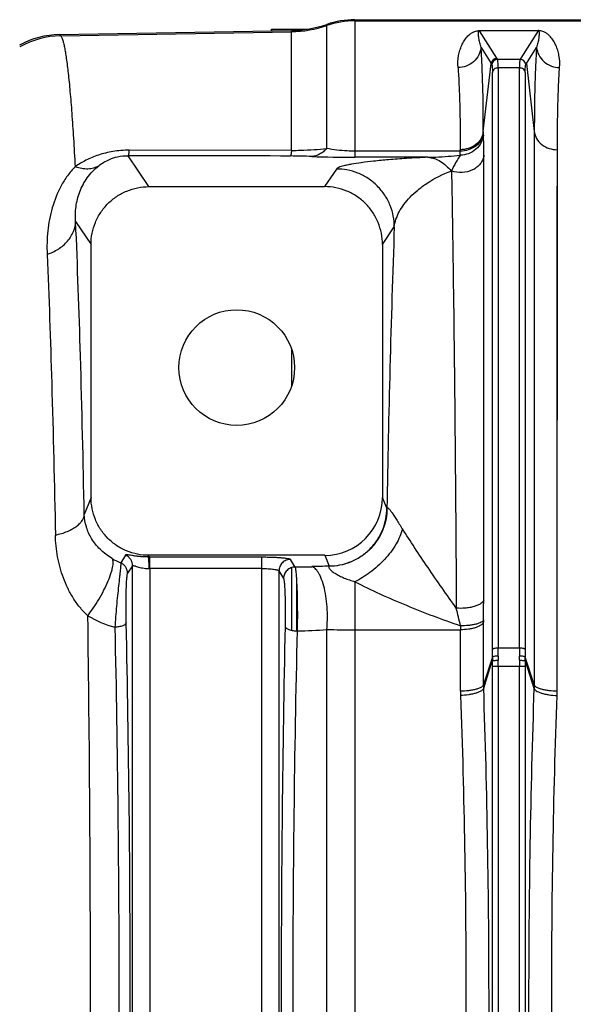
# Model space of a CAD drawing. Extents: x -1622 to 1181, y 8 to 1633.
# Tile 47 of 81: x -910 to -815, y 1463 to 1633. Entities that reach past the tile are written whole.
import ezdxf

# ---------------------------------------------------------------- set-up
doc = ezdxf.new("R2010")
doc.units = 0
doc.header["$LTSCALE"] = 65.395
doc.layers.get('0').update_dxf_attribs({"linetype": 'CONTINUOUS'})

msp = doc.modelspace()

# ---------------------------------------------------------------- linework, layer by layer
at = {"color": 9, "linetype": 'CONTINUOUS'}
for p, q in [((-857.44, 1610.67), (-857.44, 1632.12)), ((-852.6, 1632.93), (-852.6, 1609.15)), ((-852.6, 1632.72), (-565, 1632.72)), ((-903.41, 1630.15), (-903.62, 1630.35)), ((-903.41, 1630.15), (-863.55, 1630.85)), ((-863.55, 1610.35), (-863.55, 1631.05)), ((-862, 1631.14), (-862, 1631.28)), ((-831.04, 1631.05), (-831.04, 1631.02)), ((-831.04, 1631.05), (-820.95, 1631.05)), ((-828.05, 1626.26), (-831.04, 1631.02)), ((-820.95, 1631.02), (-831.04, 1631.02)), ((-820.95, 1631.02), (-823.94, 1626.26)), ((-820.95, 1631.02), (-820.95, 1631.05)), ((-830.79, 1628.13), (-829.05, 1625.35)), ((-822.94, 1625.35), (-821.2, 1628.13)), ((-827.94, 1626.09), (-828.05, 1626.26)), ((-823.94, 1626.26), (-824.05, 1626.09)), ((-830.4, 1613.6), (-829.05, 1625.35)), ((-827.94, 1626.09), (-824.05, 1626.09)), ((-827.84, 1624.59), (-827.84, 1524.42)), ((-824.15, 1624.59), (-827.84, 1624.59)), ((-824.15, 1524.42), (-824.15, 1624.59)), ((-822.94, 1625.35), (-821.59, 1613.6)), ((-828.84, 1524.13), (-828.84, 1623.83)), ((-823.16, 1623.83), (-823.16, 1524.13)), ((-830.4, 1613.33), (-830.4, 1613.6)), ((-821.59, 1613.6), (-821.64, 1518.06)), ((-888.18, 1604.09), (-891.75, 1609.43)), ((-834.38, 1610.21), (-852.6, 1610.21)), ((-834.38, 1610.21), (-834.38, 1610.47)), ((-830.34, 1532.67), (-830.3, 1609.51)), ((-830.31, 1604.96), (-830.3, 1609.51)), ((-817.66, 1516.91), (-817.61, 1610.47)), ((-840, 1609.15), (-852.6, 1609.15)), ((-855.78, 1607.13), (-857.81, 1604.09)), ((-835.94, 1606.78), (-835.89, 1606.8)), ((-830.31, 1600.2), (-830.31, 1604.96)), ((-821.6, 1602.85), (-821.61, 1592.94)), ((-830.32, 1595.21), (-830.31, 1600.2)), ((-817.63, 1584.99), (-817.62, 1599.94)), ((-900.83, 1598.09), (-898.17, 1594.09)), ((-847.82, 1594.09), (-845.78, 1597.15)), ((-830.32, 1587.25), (-830.32, 1595.21)), ((-830.33, 1578.71), (-830.32, 1587.25)), ((-817.64, 1561.56), (-817.63, 1584.99)), ((-830.33, 1563.16), (-830.33, 1578.71)), ((-863.55, 1576.11), (-863.55, 1569.53)), ((-830.34, 1532.67), (-830.33, 1563.16)), ((-817.65, 1527.78), (-817.64, 1561.56)), ((-898.17, 1550.39), (-899.34, 1547.47)), ((-847.07, 1548.51), (-847.82, 1550.39)), ((-892.24, 1540.43), (-893.05, 1539.1)), ((-888.31, 1540.11), (-888.19, 1540.39)), ((-888, 1540.11), (-868.69, 1540.11)), ((-868.69, 1385.54), (-868.69, 1540.11)), ((-862.91, 1538.37), (-863.7, 1539.69)), ((-857.8, 1540.39), (-857.06, 1538.54)), ((-890.99, 1538.59), (-891.85, 1537.28)), ((-890.99, 1387.06), (-890.99, 1538.59)), ((-888, 1538.12), (-888, 1387.53)), ((-868.69, 1538.12), (-888, 1538.12)), ((-863.55, 1538.26), (-863.55, 1527.44)), ((-865.7, 1537.7), (-865.7, 1387.95)), ((-865.7, 1537.7), (-864.91, 1536.38)), ((-862.6, 1527.34), (-862.6, 1535.89)), ((-852.6, 1535.83), (-852.6, 1389.81)), ((-857.44, 1398.08), (-857.44, 1527.56)), ((-830.36, 1518.06), (-830.36, 1528.9)), ((-817.66, 1516.91), (-817.65, 1527.78)), ((-852.6, 1527.53), (-834.34, 1527.53)), ((-834.34, 1516.91), (-834.34, 1527.53)), ((-827.84, 1524.42), (-824.15, 1524.42)), ((-828.84, 1522.82), (-830.36, 1518.06)), ((-821.64, 1518.06), (-823.15, 1522.82)), ((-830.34, 1517.43), (-828.85, 1522.16)), ((-828.84, 1404.46), (-828.84, 1521.19)), ((-823.15, 1521.19), (-828.84, 1521.19)), ((-827.84, 1521.19), (-827.84, 1404.46)), ((-824.15, 1404.46), (-824.15, 1521.19)), ((-823.15, 1522.16), (-821.65, 1517.43)), ((-823.15, 1521.19), (-823.15, 1404.46))]:
    msp.add_line(p, q, dxfattribs=at)
at = {"color": 6, "linetype": 'CONTINUOUS'}
for p, q in [((-852.6, 1632.93), (-565, 1632.93)), ((-903.62, 1630.35), (-863.55, 1631.05)), ((-863.55, 1610.34), (-891.61, 1610.39)), ((-888.18, 1604.09), (-857.81, 1604.09)), ((-898.17, 1550.39), (-898.17, 1594.09)), ((-847.82, 1594.09), (-847.82, 1550.39)), ((-857.8, 1540.39), (-888.19, 1540.39))]:
    msp.add_line(p, q, dxfattribs=at)
at = {"color": 7, "linetype": 'CONTINUOUS'}
msp.add_line((-867, 1630.99), (-867, 1631.28), dxfattribs=at)
at = {"color": 3, "linetype": 'CONTINUOUS'}
msp.add_line((-867, 1631.28), (-860.89, 1631.28), dxfattribs=at)
at = {"color": 2, "linetype": 'CONTINUOUS'}
for p, q in [((-888, 1538.12), (-888, 1540.11)), ((-821.56, 1517.27), (-821.56, 1517.91))]:
    msp.add_line(p, q, dxfattribs=at)
at = {"color": 9, "linetype": 'CONTINUOUS'}
for points in [[(-821.59, 1613.6), (-821.59, 1611.6), (-821.6, 1602.85)], [(-817.62, 1599.94), (-817.61, 1608.51), (-817.61, 1610.47)], [(-821.61, 1592.94), (-821.61, 1590.29), (-821.61, 1587.57), (-821.62, 1576.08)], [(-821.62, 1576.08), (-821.62, 1573.05), (-821.62, 1569.97), (-821.62, 1566.84), (-821.62, 1563.65), (-821.63, 1550.38)], [(-821.63, 1550.38), (-821.63, 1546.95), (-821.63, 1543.47), (-821.63, 1539.95), (-821.63, 1536.39), (-821.63, 1532.8), (-821.63, 1529.16), (-821.64, 1518.06)]]:
    msp.add_lwpolyline(points, dxfattribs=at)
at = {"color": 6, "linetype": 'CONTINUOUS'}
msp.add_circle((-873, 1572.82), 10, dxfattribs=at)
for centre, radius, start, end in [((-863.9, 1651.04), 19.99, 271.0008, 288.8559), ((-852.6, 1617.93), 14.99, 90.0002, 108.8559), ((-903.36, 1615.36), 15, 90.997, 118.432), ((-828.05, 1625.26), 1, 90.1672, 174.8091)]:
    msp.add_arc(centre, radius, start, end, dxfattribs=at)
at = {"color": 9, "linetype": 'CONTINUOUS'}
for centre, radius, start, end in [((-863.9, 1650.86), 20.01, 270.9992, 288.8338), ((-852.6, 1617.71), 15.01, 89.9998, 108.8338), ((-903.13, 1615.15), 15, 91.0729, 119.3939), ((-794.57, 1647.03), 40.73, 212.166, 212.4582), ((-827.94, 1625.08), 1, 90.1787, 174.8411), ((-824.05, 1625.08), 1, 5.1589, 89.8213), ((-857.41, 1647.03), 40.72, 327.5417, 327.834), ((-863.89, 1512.54), 96.84, 87.7133, 89.8834), ((-852.65, 1797.43), 188.28, 267.754, 270.0153), ((1817.1, 1502.55), 2664.56, 177.96542, 179.01167), ((-846.66, 1548.39), 0.419, 158.1966, 164.3971), ((-889.12, 1548.85), 10.51, 239.1827, 248.052), ((-863.77, 1659.26), 120.89, 270.4109, 271.7768), ((-853.04, 1313.99), 224.55, 91.0202, 91.7826), ((-1199.07, 1532.76), 368.73, 359.4534, 359.9868), ((-1093.07, 1467.95), 265.66, 13.1114, 13.7878), ((-889.08, 1546.26), 18.95, 239.4173, 254.7637), ((-795.49, 1528.9), 34.86, 179.4524, 180.0111), ((-863.83, 1615.8), 88.47, 270.8569, 274.1392), ((-852.74, 1839.72), 312.19, 269.1378, 270.027), ((-697.09, 1527.54), 137.25, 179.7208, 180.007), ((-940.65, 1524.44), 112.81, 359.2548, 359.9889), ((-713.46, 1524.42), 110.69, 180.004, 180.7523), ((-918.62, 1524.13), 89.79, 359.1648, 359.9953), ((-731.63, 1524.15), 91.53, 180.0126, 180.8273), ((-913.97, 1521.19), 85.13, 359.999, 0.6552), ((-932.93, 1521.19), 105.08, 359.9991, 0.5896), ((-719.05, 1521.19), 105.1, 179.4104, 180.0009), ((-738.02, 1521.19), 85.13, 179.3448, 180.001), ((-812.17, 1518.07), 18.19, 180.0163, 181.9938), ((-812.88, 1516.93), 21.46, 180.0501, 182.0155)]:
    msp.add_arc(centre, radius, start, end, dxfattribs=at)
at = {"color": 2, "linetype": 'CONTINUOUS'}
for centre, radius, start, end in [((-888, 1483.09), 57.02, 89.9998, 90.3084), ((-888, 1517.58), 20.53, 89.9997, 90.5137), ((-803.58, 1522.48), 25.26, 179.2238, 180.7272), ((-797.7, 1522.59), 30.16, 179.2664, 180.5998), ((-854.3, 1522.59), 30.16, 359.4007, 0.7331), ((-848.41, 1522.48), 25.26, 359.2729, 0.7762), ((-839.82, 1518.07), 18.19, 358.0062, 359.9837), ((-838.48, 1516.92), 20.82, 357.9627, 359.9879)]:
    msp.add_arc(centre, radius, start, end, dxfattribs=at)
at = {"color": 6, "linetype": 'CONTINUOUS'}
msp.add_ellipse((-857.83, 1550.42), major_axis=(-3.72, 9.33), ratio=0.995592, start_param=-3.519844, end_param=-1.95209, dxfattribs=at)
at = {"color": 9, "linetype": 'CONTINUOUS'}
for points, knots in [([(-903.41, 1630.15), (-903.34, 1630.08), (-903.22, 1629.86), (-903.06, 1629.44), (-902.9, 1628.86), (-902.75, 1628.13), (-902.59, 1627.24), (-902.36, 1625.75), (-902.09, 1623.5), (-901.78, 1620.35), (-901.48, 1616.6), (-901.19, 1612.26), (-901.01, 1609.18), (-900.92, 1607.55)], [0, 0, 0, 0, 0.013324, 0.032849, 0.058929, 0.09169, 0.131174, 0.177387, 0.289908, 0.428953, 0.59406, 0.78464, 1, 1, 1, 1]), ([(-834.77, 1624.67), (-834.82, 1625.35), (-834.77, 1626.37), (-834.46, 1627.64), (-834.14, 1628.5), (-833.73, 1629.28), (-833.3, 1629.86), (-832.89, 1630.29), (-832.5, 1630.6), (-832.09, 1630.83), (-831.6, 1631.01), (-831.25, 1631.05), (-831.04, 1631.05)], [0, 0, 0, 0, 0.253943, 0.370186, 0.480926, 0.587768, 0.693504, 0.747927, 0.806012, 0.874362, 0.920265, 1, 1, 1, 1]), ([(-830.79, 1628.13), (-830.88, 1628.4), (-830.99, 1628.8), (-831.1, 1629.33), (-831.17, 1629.71), (-831.21, 1630.06), (-831.23, 1630.35), (-831.24, 1630.58), (-831.23, 1630.71), (-831.21, 1630.82), (-831.19, 1630.89), (-831.16, 1630.96), (-831.11, 1631.01), (-831.06, 1631.02), (-831.04, 1631.02)], [0, 0, 0, 0, 0.281587, 0.412549, 0.537395, 0.656313, 0.769386, 0.823767, 0.876803, 0.902968, 0.929218, 0.956824, 0.973391, 1, 1, 1, 1]), ([(-820.95, 1631.02), (-820.93, 1631.02), (-820.88, 1631.01), (-820.83, 1630.96), (-820.8, 1630.89), (-820.78, 1630.82), (-820.76, 1630.71), (-820.75, 1630.58), (-820.76, 1630.35), (-820.78, 1630.06), (-820.82, 1629.71), (-820.89, 1629.33), (-821, 1628.8), (-821.11, 1628.4), (-821.2, 1628.13)], [0, 0, 0, 0, 0.026608, 0.043175, 0.070781, 0.097031, 0.123196, 0.176232, 0.230613, 0.343687, 0.462604, 0.587451, 0.718413, 1, 1, 1, 1]), ([(-817.22, 1624.67), (-817.17, 1625.35), (-817.22, 1626.37), (-817.53, 1627.64), (-817.85, 1628.5), (-818.26, 1629.28), (-818.69, 1629.86), (-819.1, 1630.29), (-819.49, 1630.6), (-819.9, 1630.83), (-820.39, 1631.01), (-820.74, 1631.05), (-820.95, 1631.05)], [0, 0, 0, 0, 0.253942, 0.370185, 0.480925, 0.587768, 0.693503, 0.747926, 0.806012, 0.874361, 0.920265, 1, 1, 1, 1]), ([(-830.79, 1628.13), (-830.84, 1627.68), (-831.11, 1626.75), (-832.03, 1625.59), (-833.32, 1624.84), (-834.3, 1624.67), (-834.77, 1624.67)], [0, 0, 0, 0, 0.235773, 0.49252, 0.753855, 1, 1, 1, 1]), ([(-830.4, 1613.6), (-830.4, 1616.31), (-830.44, 1620.16), (-830.61, 1625), (-830.72, 1627.14), (-830.79, 1628.13)], [0, 0, 0, 0, 0.558761, 0.794367, 1, 1, 1, 1]), ([(-821.2, 1628.13), (-821.27, 1627.14), (-821.38, 1625), (-821.55, 1620.16), (-821.59, 1616.31), (-821.59, 1613.6)], [0, 0, 0, 0, 0.205633, 0.441239, 1, 1, 1, 1]), ([(-821.2, 1628.13), (-821.15, 1627.68), (-820.88, 1626.75), (-819.96, 1625.59), (-818.67, 1624.84), (-817.69, 1624.67), (-817.22, 1624.67)], [0, 0, 0, 0, 0.235773, 0.49252, 0.753855, 1, 1, 1, 1]), ([(-834.77, 1624.67), (-834.7, 1623.69), (-834.59, 1621.61), (-834.42, 1616.88), (-834.38, 1613.11), (-834.38, 1610.47)], [0, 0, 0, 0, 0.205642, 0.441248, 1, 1, 1, 1]), ([(-828.94, 1625.17), (-828.92, 1625.16), (-828.91, 1625.11), (-828.89, 1625.02), (-828.87, 1624.9), (-828.85, 1624.67), (-828.84, 1624.31), (-828.84, 1624), (-828.84, 1623.83)], [0, 0, 0, 0, 0.044151, 0.111076, 0.201472, 0.315436, 0.613079, 1, 1, 1, 1]), ([(-827.84, 1624.59), (-827.96, 1624.59), (-828.2, 1624.56), (-828.52, 1624.4), (-828.75, 1624.14), (-828.82, 1623.93), (-828.84, 1623.83)], [0, 0, 0, 0, 0.25849, 0.525738, 0.777273, 1, 1, 1, 1]), ([(-827.84, 1624.59), (-827.84, 1624.79), (-827.84, 1625.13), (-827.86, 1625.53), (-827.88, 1625.78), (-827.89, 1625.91), (-827.91, 1626.01), (-827.93, 1626.07), (-827.94, 1626.09)], [0, 0, 0, 0, 0.387559, 0.68543, 0.799474, 0.889831, 0.956484, 1, 1, 1, 1]), ([(-824.05, 1626.09), (-824.06, 1626.07), (-824.08, 1626.01), (-824.1, 1625.91), (-824.11, 1625.78), (-824.13, 1625.53), (-824.15, 1625.13), (-824.15, 1624.79), (-824.15, 1624.59)], [0, 0, 0, 0, 0.043516, 0.110169, 0.200526, 0.314569, 0.612441, 1, 1, 1, 1]), ([(-823.16, 1623.83), (-823.17, 1623.93), (-823.24, 1624.14), (-823.47, 1624.4), (-823.79, 1624.56), (-824.03, 1624.59), (-824.15, 1624.59)], [0, 0, 0, 0, 0.222727, 0.474262, 0.74151, 1, 1, 1, 1]), ([(-823.16, 1623.83), (-823.16, 1624), (-823.15, 1624.31), (-823.14, 1624.67), (-823.12, 1624.9), (-823.1, 1625.02), (-823.08, 1625.11), (-823.07, 1625.16), (-823.06, 1625.17)], [0, 0, 0, 0, 0.386877, 0.684499, 0.798469, 0.88888, 0.955827, 1, 1, 1, 1]), ([(-817.61, 1610.47), (-817.61, 1613.11), (-817.57, 1616.88), (-817.4, 1621.61), (-817.29, 1623.69), (-817.22, 1624.67)], [0, 0, 0, 0, 0.55875, 0.794357, 1, 1, 1, 1]), ([(-830.4, 1613.6), (-830.45, 1613.19), (-830.73, 1612.33), (-831.66, 1611.28), (-832.95, 1610.62), (-833.91, 1610.47), (-834.38, 1610.47)], [0, 0, 0, 0, 0.225761, 0.478447, 0.744331, 1, 1, 1, 1]), ([(-830.4, 1613.33), (-830.45, 1612.92), (-830.73, 1612.06), (-831.66, 1611.02), (-832.95, 1610.35), (-833.91, 1610.21), (-834.38, 1610.21)], [0, 0, 0, 0, 0.225406, 0.477949, 0.743982, 1, 1, 1, 1]), ([(-830.39, 1612.99), (-830.44, 1612.54), (-830.71, 1611.62), (-831.63, 1610.46), (-832.92, 1609.7), (-833.9, 1609.53), (-834.37, 1609.53)], [0, 0, 0, 0, 0.235745, 0.492492, 0.753845, 1, 1, 1, 1]), ([(-830.39, 1612.99), (-830.39, 1613.02), (-830.4, 1613.13), (-830.4, 1613.24), (-830.4, 1613.33)], [0, 0, 0, 0, 0.20528, 1, 1, 1, 1]), ([(-830.3, 1609.51), (-830.3, 1610.18), (-830.31, 1611.34), (-830.36, 1612.5), (-830.39, 1612.99)], [0, 0, 0, 0, 0.570559, 1, 1, 1, 1]), ([(-821.59, 1613.6), (-821.54, 1613.19), (-821.26, 1612.33), (-820.33, 1611.28), (-819.04, 1610.62), (-818.08, 1610.47), (-817.61, 1610.47)], [0, 0, 0, 0, 0.225684, 0.478336, 0.744247, 1, 1, 1, 1]), ([(-891.61, 1610.38), (-892.53, 1610.38), (-894.33, 1610.24), (-896.84, 1609.62), (-899.03, 1608.71), (-900.33, 1607.95), (-900.92, 1607.55)], [0, 0, 0, 0, 0.28179, 0.545092, 0.783193, 1, 1, 1, 1]), ([(-896.85, 1607.68), (-896.27, 1608.13), (-895.21, 1608.76), (-893.46, 1609.32), (-892.36, 1609.44), (-891.75, 1609.43)], [0, 0, 0, 0, 0.399311, 0.664939, 1, 1, 1, 1]), ([(-891.61, 1610.38), (-891.62, 1610.26), (-891.64, 1610.03), (-891.67, 1609.75), (-891.7, 1609.57), (-891.73, 1609.48), (-891.74, 1609.44), (-891.75, 1609.43)], [0, 0, 0, 0, 0.39492, 0.695024, 0.895889, 0.959589, 1, 1, 1, 1]), ([(-863.55, 1610.35), (-863.56, 1610.22), (-863.58, 1609.99), (-863.61, 1609.73), (-863.64, 1609.56), (-863.65, 1609.48), (-863.67, 1609.42), (-863.69, 1609.39), (-863.69, 1609.37)], [0, 0, 0, 0, 0.39332, 0.693726, 0.807065, 0.89558, 0.959592, 1, 1, 1, 1]), ([(-863.55, 1610.35), (-863.02, 1610.35), (-861.72, 1610.37), (-859.68, 1610.47), (-858.17, 1610.59), (-857.44, 1610.67)], [0, 0, 0, 0, 0.259693, 0.639751, 1, 1, 1, 1]), ([(-857.44, 1610.67), (-857.63, 1610.47), (-858.01, 1610.11), (-858.66, 1609.68), (-859.33, 1609.4), (-859.8, 1609.31), (-860.03, 1609.3)], [0, 0, 0, 0, 0.272652, 0.529433, 0.770809, 1, 1, 1, 1]), ([(-852.6, 1610.21), (-853.04, 1610.21), (-854.66, 1610.25), (-856.28, 1610.44), (-857.44, 1610.67)], [0, 0, 0, 0, 0.271574, 1, 1, 1, 1]), ([(-840, 1609.15), (-839.53, 1609.16), (-837.65, 1609.22), (-835.78, 1609.37), (-834.37, 1609.53)], [0, 0, 0, 0, 0.248488, 1, 1, 1, 1]), ([(-834.37, 1609.53), (-834.64, 1609.13), (-835.18, 1608.24), (-835.66, 1607.31), (-835.89, 1606.8)], [0, 0, 0, 0, 0.460678, 1, 1, 1, 1]), ([(-830.3, 1609.51), (-830.33, 1609.25), (-830.47, 1608.73), (-830.9, 1608.01), (-831.5, 1607.41), (-832.52, 1606.77), (-834.05, 1606.4), (-835.31, 1606.58), (-835.89, 1606.8)], [0, 0, 0, 0, 0.112318, 0.228089, 0.348746, 0.474559, 0.736197, 1, 1, 1, 1]), ([(-834.37, 1609.53), (-834.37, 1609.57), (-834.38, 1609.8), (-834.38, 1610.03), (-834.38, 1610.21)], [0, 0, 0, 0, 0.205193, 1, 1, 1, 1]), ([(-900.92, 1607.55), (-901.4, 1607.05), (-902.27, 1605.99), (-903.73, 1603.66), (-904.75, 1601.09), (-905.38, 1598.44), (-905.67, 1596.43), (-905.8, 1594.4), (-905.78, 1593.05), (-905.76, 1592.38)], [0, 0, 0, 0, 0.126047, 0.252384, 0.503449, 0.628187, 0.752358, 0.876166, 1, 1, 1, 1]), ([(-900.92, 1607.55), (-900.55, 1607.42), (-899.82, 1607.23), (-898.73, 1607.15), (-897.73, 1607.29), (-897.12, 1607.53), (-896.85, 1607.68)], [0, 0, 0, 0, 0.27854, 0.538051, 0.777767, 1, 1, 1, 1]), ([(-900.83, 1598.09), (-900.9, 1598.93), (-900.85, 1600.66), (-900.22, 1603.25), (-898.91, 1605.7), (-897.6, 1607.09), (-896.85, 1607.68)], [0, 0, 0, 0, 0.235095, 0.478427, 0.733773, 1, 1, 1, 1]), ([(-840, 1609.15), (-841.23, 1609.1), (-843.49, 1608.97), (-846.61, 1608.75), (-849.21, 1608.5), (-851.35, 1608.25), (-852.86, 1608.02), (-853.86, 1607.83), (-854.46, 1607.7), (-854.95, 1607.56), (-855.33, 1607.43), (-855.6, 1607.3), (-855.74, 1607.19), (-855.78, 1607.13)], [0, 0, 0, 0, 0.230712, 0.424114, 0.586198, 0.720467, 0.828642, 0.873151, 0.911274, 0.942976, 0.968228, 0.98709, 1, 1, 1, 1]), ([(-840, 1609.15), (-839.61, 1609.13), (-838.83, 1608.98), (-837.74, 1608.46), (-836.76, 1607.71), (-836.2, 1607.1), (-835.94, 1606.78)], [0, 0, 0, 0, 0.241162, 0.48809, 0.741827, 1, 1, 1, 1]), ([(-845.78, 1597.15), (-845.79, 1597.75), (-845.9, 1599.01), (-846.44, 1600.87), (-847.37, 1602.65), (-848.67, 1604.25), (-850.27, 1605.55), (-852.05, 1606.48), (-853.91, 1607.01), (-855.17, 1607.13), (-855.78, 1607.13)], [0, 0, 0, 0, 0.116444, 0.239891, 0.368504, 0.499878, 0.631272, 0.759942, 0.883469, 1, 1, 1, 1]), ([(-845.78, 1597.15), (-845.73, 1597.58), (-845.52, 1598.48), (-844.94, 1599.78), (-844.11, 1601.07), (-843.03, 1602.33), (-841.7, 1603.56), (-839.42, 1605.24), (-837.41, 1606.25), (-835.94, 1606.78)], [0, 0, 0, 0, 0.092275, 0.190406, 0.296194, 0.411049, 0.536373, 0.674049, 1, 1, 1, 1]), ([(-835.89, 1606.8), (-835.8, 1601.69), (-835.62, 1590.61), (-835.31, 1565.43), (-835.15, 1545.36), (-835.07, 1531.26)], [0, 0, 0, 0, 0.202789, 0.440201, 1, 1, 1, 1]), ([(-905.76, 1592.38), (-905.08, 1592.61), (-903.78, 1593.22), (-902.18, 1594.57), (-901.12, 1596.25), (-900.85, 1597.49), (-900.83, 1598.09)], [0, 0, 0, 0, 0.268975, 0.53247, 0.777436, 1, 1, 1, 1]), ([(-899.34, 1547.47), (-899.52, 1556.59), (-899.91, 1573.47), (-900.5, 1590.34), (-900.83, 1598.09)], [0, 0, 0, 0, 0.540716, 1, 1, 1, 1]), ([(-905.76, 1592.38), (-905.44, 1584.96), (-904.88, 1568.8), (-904.5, 1552.64), (-904.33, 1543.89)], [0, 0, 0, 0, 0.459278, 1, 1, 1, 1]), ([(-857.06, 1538.54), (-856.45, 1538.55), (-855.2, 1538.67), (-853.34, 1539.2), (-851.55, 1540.13), (-849.95, 1541.43), (-848.65, 1543.02), (-847.73, 1544.8), (-847.19, 1546.65), (-847.07, 1547.9), (-847.07, 1548.51)], [0, 0, 0, 0, 0.116808, 0.240583, 0.369433, 0.500905, 0.632234, 0.760683, 0.883872, 1, 1, 1, 1]), ([(-847.05, 1548.55), (-847.05, 1547.94), (-847.16, 1546.68), (-847.69, 1544.82), (-848.62, 1543.02), (-849.91, 1541.41), (-851.51, 1540.11), (-853.31, 1539.17), (-855.17, 1538.62), (-856.43, 1538.5), (-857.04, 1538.5)], [0, 0, 0, 0, 0.116207, 0.239532, 0.36814, 0.499603, 0.631132, 0.759924, 0.883509, 1, 1, 1, 1]), ([(-847.05, 1548.55), (-847.05, 1548.57), (-847.03, 1548.61), (-846.96, 1548.63), (-846.89, 1548.6), (-846.8, 1548.54), (-846.69, 1548.43), (-846.5, 1548.21), (-846.22, 1547.83), (-845.84, 1547.25), (-845.4, 1546.55), (-844.91, 1545.77), (-844.57, 1545.22), (-844.39, 1544.94)], [0, 0, 0, 0, 0.013771, 0.025546, 0.040889, 0.063628, 0.095488, 0.13726, 0.251259, 0.402924, 0.584373, 0.786139, 1, 1, 1, 1]), ([(-904.33, 1543.89), (-903.62, 1544.05), (-902.6, 1544.34), (-901.39, 1544.92), (-900.65, 1545.39), (-900.08, 1545.9), (-899.67, 1546.42), (-899.42, 1546.94), (-899.35, 1547.3), (-899.34, 1547.47)], [0, 0, 0, 0, 0.33502, 0.484604, 0.618232, 0.734693, 0.835256, 0.922386, 1, 1, 1, 1]), ([(-894.51, 1539.82), (-895.26, 1540.27), (-896.6, 1541.3), (-898.12, 1543.19), (-899.07, 1545.26), (-899.31, 1546.73), (-899.34, 1547.47)], [0, 0, 0, 0, 0.280837, 0.531157, 0.766151, 1, 1, 1, 1]), ([(-844.39, 1544.94), (-844.62, 1544.04), (-845.46, 1542.14), (-847.4, 1539.59), (-849.84, 1537.41), (-851.68, 1536.28), (-852.6, 1535.83)], [0, 0, 0, 0, 0.223341, 0.487333, 0.757862, 1, 1, 1, 1]), ([(-835.07, 1531.26), (-836.73, 1533.57), (-839.15, 1537.05), (-842.22, 1541.63), (-843.68, 1543.87), (-844.39, 1544.94)], [0, 0, 0, 0, 0.515544, 0.767049, 1, 1, 1, 1]), ([(-898.72, 1529.94), (-898.97, 1530.18), (-899.46, 1530.66), (-900.34, 1531.67), (-901.29, 1533.02), (-902.22, 1534.72), (-903.21, 1537.06), (-904.04, 1540.12), (-904.3, 1542.63), (-904.33, 1543.89)], [0, 0, 0, 0, 0.067047, 0.132858, 0.261315, 0.386714, 0.510183, 0.754563, 1, 1, 1, 1]), ([(-898.72, 1529.94), (-898.4, 1530.38), (-897.74, 1531.31), (-896.81, 1532.79), (-895.94, 1534.37), (-895.21, 1535.91), (-894.75, 1537.13), (-894.5, 1537.99), (-894.39, 1538.51), (-894.33, 1538.96), (-894.34, 1539.39), (-894.41, 1539.69), (-894.51, 1539.82)], [0, 0, 0, 0, 0.147101, 0.309903, 0.4779, 0.637396, 0.774955, 0.832396, 0.881465, 0.922049, 0.954667, 1, 1, 1, 1]), ([(-888.31, 1540.11), (-888.58, 1540.11), (-889.11, 1540.12), (-889.86, 1540.18), (-890.53, 1540.26), (-891.09, 1540.35), (-891.54, 1540.43), (-891.88, 1540.47), (-892.09, 1540.49), (-892.2, 1540.47), (-892.23, 1540.44), (-892.24, 1540.43)], [0, 0, 0, 0, 0.207438, 0.40026, 0.571067, 0.715524, 0.831179, 0.91668, 0.971748, 0.988601, 1, 1, 1, 1]), ([(-890.99, 1538.59), (-891, 1538.77), (-891.05, 1539.16), (-891.3, 1539.7), (-891.7, 1540.15), (-892.05, 1540.36), (-892.24, 1540.43)], [0, 0, 0, 0, 0.235548, 0.487738, 0.746488, 1, 1, 1, 1]), ([(-868.69, 1540.11), (-868.38, 1540.11), (-867.76, 1540.1), (-866.86, 1540.08), (-866.03, 1540.04), (-865.29, 1539.99), (-864.67, 1539.93), (-864.25, 1539.87), (-863.99, 1539.82), (-863.85, 1539.78), (-863.76, 1539.74), (-863.71, 1539.71), (-863.7, 1539.69)], [0, 0, 0, 0, 0.187564, 0.368372, 0.535945, 0.684325, 0.808324, 0.90374, 0.939767, 0.967703, 0.987575, 1, 1, 1, 1]), ([(-863.7, 1539.69), (-863.95, 1539.69), (-864.47, 1539.59), (-865.15, 1539.15), (-865.59, 1538.47), (-865.7, 1537.95), (-865.7, 1537.7)], [0, 0, 0, 0, 0.240284, 0.500397, 0.76026, 1, 1, 1, 1]), ([(-893.05, 1539.1), (-893.04, 1539.05), (-893.04, 1538.91), (-893.05, 1538.65), (-893.08, 1538.28), (-893.12, 1537.82), (-893.18, 1537.26), (-893.28, 1536.35), (-893.42, 1535.07), (-893.6, 1533.39), (-893.78, 1531.59), (-893.93, 1529.78), (-894.02, 1528.57), (-894.06, 1527.97)], [0, 0, 0, 0, 0.013874, 0.037378, 0.070331, 0.112324, 0.162758, 0.220859, 0.356319, 0.510496, 0.674742, 0.840599, 1, 1, 1, 1]), ([(-891.85, 1537.28), (-891.85, 1537.46), (-891.91, 1537.83), (-892.14, 1538.36), (-892.53, 1538.81), (-892.87, 1539.02), (-893.05, 1539.1)], [0, 0, 0, 0, 0.234702, 0.486221, 0.745087, 1, 1, 1, 1]), ([(-890.99, 1538.59), (-890.99, 1538.6), (-890.97, 1538.62), (-890.91, 1538.63), (-890.84, 1538.62), (-890.74, 1538.6), (-890.63, 1538.57), (-890.43, 1538.51), (-890.14, 1538.42), (-889.73, 1538.3), (-889.26, 1538.2), (-888.73, 1538.13), (-888.37, 1538.11), (-888.18, 1538.11)], [0, 0, 0, 0, 0.012938, 0.030365, 0.055374, 0.088796, 0.130738, 0.180841, 0.303415, 0.451908, 0.62109, 0.805872, 1, 1, 1, 1]), ([(-868.69, 1538.12), (-868.32, 1538.12), (-867.78, 1538.1), (-867.09, 1538.05), (-866.65, 1538), (-866.28, 1537.94), (-865.99, 1537.87), (-865.81, 1537.81), (-865.71, 1537.74), (-865.7, 1537.7)], [0, 0, 0, 0, 0.363714, 0.529348, 0.676385, 0.799732, 0.895706, 0.961901, 1, 1, 1, 1]), ([(-857.44, 1527.56), (-857.39, 1528.1), (-857.32, 1529.24), (-857.34, 1531.02), (-857.5, 1532.87), (-857.82, 1534.62), (-858.2, 1535.95), (-858.58, 1536.84), (-858.86, 1537.37), (-859.15, 1537.79), (-859.5, 1538.18), (-859.82, 1538.38), (-860.03, 1538.43)], [0, 0, 0, 0, 0.139016, 0.294952, 0.458307, 0.615936, 0.754461, 0.813427, 0.864711, 0.90824, 0.94461, 1, 1, 1, 1]), ([(-857.04, 1538.5), (-857.06, 1538.49), (-857.1, 1538.44), (-857.1, 1538.34), (-857.06, 1538.22), (-856.97, 1538.07), (-856.82, 1537.9), (-856.62, 1537.7), (-856.35, 1537.49), (-855.9, 1537.19), (-855.26, 1536.84), (-854.42, 1536.46), (-853.52, 1536.12), (-852.91, 1535.93), (-852.6, 1535.83)], [0, 0, 0, 0, 0.01373, 0.029912, 0.052408, 0.083837, 0.12574, 0.178609, 0.241696, 0.31323, 0.473206, 0.645043, 0.821662, 1, 1, 1, 1]), ([(-892.1, 1528.75), (-892.11, 1529.21), (-892.12, 1530.13), (-892.13, 1531.52), (-892.12, 1532.91), (-892.09, 1534.21), (-892.06, 1535.21), (-892.02, 1535.91), (-891.99, 1536.34), (-891.96, 1536.69), (-891.93, 1536.96), (-891.9, 1537.14), (-891.87, 1537.23), (-891.86, 1537.26), (-891.85, 1537.28)], [0, 0, 0, 0, 0.159202, 0.32504, 0.489855, 0.645326, 0.782374, 0.841035, 0.891665, 0.93332, 0.965412, 0.987571, 0.994965, 1, 1, 1, 1]), ([(-852.6, 1535.83), (-851.17, 1535.09), (-848.23, 1533.68), (-842.16, 1531.06), (-837.49, 1529.31), (-834.34, 1528.21)], [0, 0, 0, 0, 0.24351, 0.494756, 1, 1, 1, 1]), ([(-830.34, 1532.67), (-830.4, 1532.41), (-830.76, 1532.05), (-831.37, 1531.74), (-832.02, 1531.51), (-832.76, 1531.35), (-833.79, 1531.22), (-834.56, 1531.22), (-835.07, 1531.26)], [0, 0, 0, 0, 0.153689, 0.266238, 0.401145, 0.551319, 0.707155, 1, 1, 1, 1]), ([(-898.72, 1395.7), (-898.57, 1406.65), (-898.34, 1429.02), (-898.23, 1462.82), (-898.34, 1496.63), (-898.57, 1519), (-898.72, 1529.94)], [0, 0, 0, 0, 0.244587, 0.5, 0.755413, 1, 1, 1, 1]), ([(-830.36, 1529.24), (-830.38, 1529.16), (-830.5, 1529), (-830.79, 1528.8), (-831.19, 1528.62), (-831.72, 1528.47), (-832.32, 1528.35), (-833.21, 1528.23), (-833.88, 1528.21), (-834.34, 1528.21)], [0, 0, 0, 0, 0.057782, 0.137307, 0.242733, 0.37257, 0.521267, 0.680909, 1, 1, 1, 1]), ([(-892.1, 1528.75), (-892.11, 1528.65), (-892.23, 1528.48), (-892.46, 1528.33), (-892.71, 1528.21), (-893.02, 1528.11), (-893.47, 1528.01), (-893.82, 1527.98), (-894.06, 1527.97)], [0, 0, 0, 0, 0.14482, 0.249022, 0.375746, 0.521776, 0.679926, 1, 1, 1, 1]), ([(-894.06, 1527.97), (-893.82, 1517.34), (-893.47, 1495.62), (-893.3, 1462.82), (-893.47, 1430.02), (-893.82, 1408.31), (-894.06, 1397.67)], [0, 0, 0, 0, 0.244927, 0.5, 0.755073, 1, 1, 1, 1]), ([(-892.1, 1396.89), (-891.86, 1407.66), (-891.51, 1429.63), (-891.34, 1462.82), (-891.51, 1496.01), (-891.86, 1517.99), (-892.1, 1528.75)], [0, 0, 0, 0, 0.244926, 0.5, 0.755074, 1, 1, 1, 1]), ([(-864.64, 1528.11), (-864.87, 1517.44), (-865.21, 1495.68), (-865.38, 1462.82), (-865.21, 1429.97), (-864.87, 1408.21), (-864.64, 1397.54)], [0, 0, 0, 0, 0.245104, 0.5, 0.754896, 1, 1, 1, 1]), ([(-830.36, 1528.9), (-830.41, 1528.69), (-830.68, 1528.39), (-831.16, 1528.11), (-831.68, 1527.9), (-832.28, 1527.73), (-833.18, 1527.57), (-833.87, 1527.53), (-834.34, 1527.53)], [0, 0, 0, 0, 0.146956, 0.252357, 0.379887, 0.525568, 0.682676, 1, 1, 1, 1]), ([(-862.51, 1398.31), (-862.76, 1408.85), (-863.14, 1430.35), (-863.32, 1462.82), (-863.14, 1495.29), (-862.76, 1516.8), (-862.51, 1527.34)], [0, 0, 0, 0, 0.245116, 0.5, 0.754884, 1, 1, 1, 1]), ([(-828.84, 1524.13), (-828.82, 1524.17), (-828.75, 1524.23), (-828.63, 1524.29), (-828.45, 1524.36), (-828.18, 1524.4), (-827.96, 1524.42), (-827.84, 1524.42)], [0, 0, 0, 0, 0.13628, 0.240068, 0.367718, 0.675232, 1, 1, 1, 1]), ([(-824.15, 1524.42), (-824.03, 1524.42), (-823.81, 1524.4), (-823.54, 1524.36), (-823.36, 1524.29), (-823.24, 1524.23), (-823.17, 1524.17), (-823.16, 1524.13)], [0, 0, 0, 0, 0.324768, 0.632282, 0.759932, 0.86372, 1, 1, 1, 1]), ([(-830.36, 1518.06), (-830.38, 1517.98), (-830.49, 1517.81), (-830.76, 1517.6), (-831.16, 1517.4), (-831.68, 1517.23), (-832.28, 1517.09), (-833.18, 1516.95), (-833.87, 1516.91), (-834.34, 1516.91)], [0, 0, 0, 0, 0.058603, 0.137033, 0.240299, 0.367902, 0.51536, 0.675397, 1, 1, 1, 1]), ([(-830.34, 1517.43), (-830.37, 1517.35), (-830.48, 1517.18), (-830.75, 1516.96), (-831.15, 1516.76), (-831.66, 1516.57), (-832.27, 1516.41), (-833.16, 1516.25), (-833.86, 1516.19), (-834.32, 1516.18)], [0, 0, 0, 0, 0.058508, 0.13728, 0.241011, 0.368988, 0.516596, 0.676501, 1, 1, 1, 1]), ([(-830.34, 1408.21), (-830.03, 1417.19), (-829.57, 1435.4), (-829.34, 1462.82), (-829.57, 1490.25), (-830.03, 1508.45), (-830.34, 1517.43)], [0, 0, 0, 0, 0.246782, 0.5, 0.753218, 1, 1, 1, 1]), ([(-821.65, 1517.43), (-821.96, 1508.45), (-822.42, 1490.25), (-822.65, 1462.82), (-822.42, 1435.4), (-821.96, 1417.19), (-821.65, 1408.21)], [0, 0, 0, 0, 0.246782, 0.5, 0.753218, 1, 1, 1, 1]), ([(-834.32, 1516.18), (-834.01, 1507.4), (-833.55, 1489.62), (-833.32, 1462.82), (-833.55, 1436.03), (-834.01, 1418.24), (-834.32, 1409.47)], [0, 0, 0, 0, 0.246784, 0.499999, 0.753214, 1, 1, 1, 1]), ([(-817.67, 1409.47), (-817.98, 1418.24), (-818.44, 1436.03), (-818.67, 1462.82), (-818.44, 1489.62), (-817.98, 1507.4), (-817.67, 1516.18)], [0, 0, 0, 0, 0.246784, 0.499999, 0.753214, 1, 1, 1, 1])]:
    msp.add_open_spline(points, degree=3, knots=knots, dxfattribs=at)
at = {"color": 6, "linetype": 'CONTINUOUS'}
msp.add_open_spline([(-863.69, 1609.37), (-873.04, 1609.4), (-882.4, 1609.41), (-891.75, 1609.43)], degree=3, dxfattribs=at)
for points, knots in [([(-898.17, 1594.09), (-898.17, 1594.74), (-898.04, 1596.05), (-897.47, 1597.94), (-896.54, 1599.68), (-895.29, 1601.2), (-893.77, 1602.45), (-892.03, 1603.38), (-890.14, 1603.96), (-888.84, 1604.09), (-888.18, 1604.09)], [0, 0, 0, 0, 0.125001, 0.250001, 0.375001, 0.500001, 0.625001, 0.750001, 0.875, 1, 1, 1, 1]), ([(-847.82, 1594.09), (-847.82, 1594.74), (-847.95, 1596.05), (-848.52, 1597.94), (-849.45, 1599.68), (-850.7, 1601.2), (-852.22, 1602.45), (-853.96, 1603.38), (-855.85, 1603.96), (-857.16, 1604.09), (-857.81, 1604.09)], [0, 0, 0, 0, 0.125, 0.25, 0.375001, 0.5, 0.625, 0.75, 0.875, 1, 1, 1, 1]), ([(-888.19, 1540.39), (-888.85, 1540.39), (-890.16, 1540.51), (-892.04, 1541.09), (-893.78, 1542.02), (-895.3, 1543.28), (-896.55, 1544.8), (-897.47, 1546.54), (-898.04, 1548.43), (-898.17, 1549.74), (-898.17, 1550.39)], [0, 0, 0, 0, 0.125002, 0.249998, 0.375005, 0.500006, 0.625004, 0.750003, 0.874998, 1, 1, 1, 1])]:
    msp.add_open_spline(points, degree=3, knots=knots, dxfattribs=at)
at = {"color": 2, "linetype": 'CONTINUOUS'}
for points, knots in [([(-888.31, 1540.11), (-888.29, 1540.09), (-888.28, 1540.02), (-888.26, 1539.9), (-888.24, 1539.7), (-888.22, 1539.45), (-888.21, 1539.15), (-888.19, 1538.7), (-888.18, 1538.35), (-888.18, 1538.11)], [0, 0, 0, 0, 0.032074, 0.096259, 0.194706, 0.324157, 0.479042, 0.649904, 1, 1, 1, 1]), ([(-862.91, 1538.37), (-863.17, 1538.37), (-863.69, 1538.27), (-864.35, 1537.82), (-864.8, 1537.16), (-864.9, 1536.64), (-864.91, 1536.38)], [0, 0, 0, 0, 0.250127, 0.500397, 0.750434, 1, 1, 1, 1]), ([(-862.51, 1527.34), (-862.49, 1527.94), (-862.47, 1529.16), (-862.47, 1531), (-862.49, 1532.81), (-862.54, 1534.48), (-862.59, 1535.75), (-862.65, 1536.63), (-862.69, 1537.17), (-862.74, 1537.61), (-862.79, 1537.96), (-862.83, 1538.18), (-862.87, 1538.31), (-862.9, 1538.36), (-862.91, 1538.37)], [0, 0, 0, 0, 0.162903, 0.332031, 0.498145, 0.652175, 0.785729, 0.842508, 0.891569, 0.93226, 0.964066, 0.986643, 0.994447, 1, 1, 1, 1]), ([(-864.91, 1536.38), (-864.89, 1536.35), (-864.86, 1536.25), (-864.83, 1536.07), (-864.79, 1535.81), (-864.76, 1535.48), (-864.73, 1535.07), (-864.7, 1534.41), (-864.66, 1533.46), (-864.63, 1532.21), (-864.62, 1530.85), (-864.62, 1529.47), (-864.63, 1528.56), (-864.64, 1528.11)], [0, 0, 0, 0, 0.013071, 0.03552, 0.067259, 0.10792, 0.156974, 0.213765, 0.347377, 0.501495, 0.667713, 0.836953, 1, 1, 1, 1]), ([(-864.64, 1528.1), (-864.63, 1527.99), (-864.49, 1527.82), (-864.24, 1527.67), (-863.96, 1527.55), (-863.62, 1527.45), (-863.14, 1527.36), (-862.76, 1527.34), (-862.51, 1527.34)], [0, 0, 0, 0, 0.141468, 0.246497, 0.375312, 0.523847, 0.683616, 1, 1, 1, 1]), ([(-827.85, 1522.97), (-827.97, 1522.97), (-828.19, 1522.97), (-828.49, 1522.94), (-828.7, 1522.9), (-828.81, 1522.86), (-828.84, 1522.84), (-828.84, 1522.82)], [0, 0, 0, 0, 0.340833, 0.659432, 0.887772, 0.957173, 1, 1, 1, 1]), ([(-823.15, 1522.82), (-823.15, 1522.84), (-823.18, 1522.86), (-823.29, 1522.9), (-823.5, 1522.94), (-823.8, 1522.97), (-824.03, 1522.97), (-824.14, 1522.97)], [0, 0, 0, 0, 0.042827, 0.112228, 0.340568, 0.659167, 1, 1, 1, 1]), ([(-828.85, 1522.16), (-828.84, 1522.17), (-828.8, 1522.19), (-828.73, 1522.2), (-828.64, 1522.22), (-828.46, 1522.24), (-828.19, 1522.26), (-827.97, 1522.27), (-827.85, 1522.27)], [0, 0, 0, 0, 0.040525, 0.110511, 0.209146, 0.333621, 0.643493, 1, 1, 1, 1]), ([(-824.14, 1522.27), (-824.02, 1522.27), (-823.8, 1522.26), (-823.53, 1522.24), (-823.36, 1522.22), (-823.26, 1522.2), (-823.19, 1522.19), (-823.16, 1522.17), (-823.15, 1522.16)], [0, 0, 0, 0, 0.356478, 0.666339, 0.790825, 0.889475, 0.959472, 1, 1, 1, 1]), ([(-821.65, 1517.43), (-821.62, 1517.35), (-821.51, 1517.18), (-821.24, 1516.96), (-820.84, 1516.76), (-820.33, 1516.57), (-819.72, 1516.41), (-818.83, 1516.25), (-818.13, 1516.19), (-817.67, 1516.18)], [0, 0, 0, 0, 0.058513, 0.13729, 0.241026, 0.369004, 0.516611, 0.676512, 1, 1, 1, 1]), ([(-817.66, 1516.91), (-818.12, 1516.91), (-818.81, 1516.95), (-819.71, 1517.09), (-820.32, 1517.23), (-820.83, 1517.4), (-821.23, 1517.6), (-821.5, 1517.81), (-821.61, 1517.98), (-821.64, 1518.06)], [0, 0, 0, 0, 0.324601, 0.484638, 0.632096, 0.7597, 0.862966, 0.941397, 1, 1, 1, 1])]:
    msp.add_open_spline(points, degree=3, knots=knots, dxfattribs=at)
at = {"color": 9, "linetype": 'CONTINUOUS'}
msp.add_open_spline([(-857.06, 1538.54), (-857.06, 1538.53), (-857.05, 1538.51), (-857.04, 1538.5)], degree=3, dxfattribs=at)

doc.saveas('drawing.dxf')
